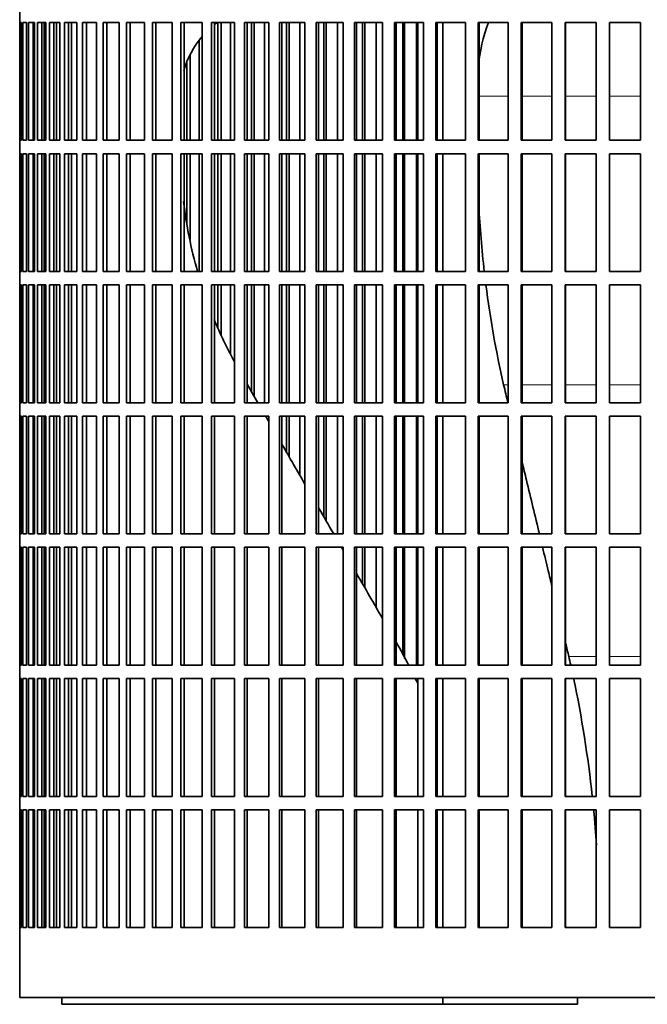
# Model space of a CAD drawing. Header units: millimetres. Extents: x 203 to 976, y -929 to 1223.
# Tile 10 of 18: x 210 to 351, y 9 to 231. Entities that reach past the tile are written whole.
import ezdxf

# ---------------------------------------------------------------- set-up
doc = ezdxf.new("R2010")
doc.units = ezdxf.units.MM
doc.layers.add('VSI344-454_FILTR', color=7, linetype='Continuous')
doc.layers.add('VSI344-454_SUPPO', color=7, linetype='Continuous')

# ---------------------------------------------------------------- blocks, each defined once
blk = doc.blocks.new('SE')
at = {"layer": 'VSI344-454_FILTR', "color": 7, "linetype": 'Continuous', "lineweight": 35}
for p, q in [((210.07, 233.04), (210.07, 230.04)), ((210.07, 230.04), (210.07, 230.04)), ((210.07, 203.54), (210.07, 230.04)), ((210.12, 203.54), (210.12, 230.04)), ((210.12, 230.04), (210.49, 230.04)), ((210.49, 203.54), (210.49, 230.04)), ((210.75, 203.54), (210.75, 230.04)), ((210.75, 230.04), (211.61, 230.04)), ((211.61, 203.54), (211.61, 230.04)), ((212.07, 203.54), (212.07, 230.04)), ((212.07, 230.04), (213.42, 230.04)), ((213.06, 203.54), (213.06, 230.04)), ((213.41, 203.54), (213.41, 230.04)), ((213.42, 203.54), (213.42, 230.04)), ((214.09, 203.54), (214.09, 230.04)), ((214.09, 230.04), (215.91, 230.04)), ((215.05, 203.54), (215.05, 230.04)), ((215.55, 203.54), (215.55, 230.04)), ((215.91, 203.54), (215.91, 230.04)), ((216.78, 203.54), (216.78, 230.04)), ((216.78, 230.04), (219.07, 230.04)), ((217.73, 203.54), (217.73, 230.04)), ((218.36, 203.54), (218.36, 230.04)), ((219.07, 203.54), (219.07, 230.04)), ((220.14, 203.54), (220.14, 230.04)), ((220.14, 230.04), (222.89, 230.04)), ((221.06, 203.54), (221.06, 230.04)), ((222.89, 203.54), (222.89, 230.04)), ((224.15, 203.54), (224.15, 230.04)), ((224.15, 230.04), (227.34, 230.04)), ((225.04, 203.54), (225.04, 230.04)), ((227.34, 203.54), (227.34, 230.04)), ((228.79, 203.54), (228.79, 230.04)), ((228.79, 230.04), (232.41, 230.04)), ((229.65, 203.54), (229.65, 230.04)), ((232.41, 203.54), (232.41, 230.04)), ((234.04, 203.54), (234.04, 230.04)), ((234.04, 230.04), (238.07, 230.04)), ((234.86, 203.54), (234.86, 230.04)), ((238.07, 203.54), (238.07, 230.04)), ((239.87, 203.54), (239.87, 230.04)), ((239.87, 230.04), (244.29, 230.04)), ((240.64, 203.54), (240.64, 230.04)), ((244.29, 203.54), (244.29, 230.04)), ((246.25, 203.54), (246.25, 230.04)), ((246.25, 230.04), (251.05, 230.04)), ((246.98, 203.54), (246.98, 230.04)), ((251.05, 203.54), (251.05, 230.04)), ((253.16, 230.04), (258.3, 230.04)), ((253.16, 203.54), (253.16, 230.04)), ((253.84, 203.54), (253.84, 230.04)), ((254.61, 203.54), (254.61, 230.04)), ((255.32, 203.54), (255.32, 230.04)), ((257.45, 203.54), (257.45, 230.04)), ((258.3, 203.54), (258.3, 230.04)), ((260.55, 230.04), (266.02, 230.04)), ((260.55, 203.54), (260.55, 230.04)), ((261.18, 203.54), (261.18, 230.04)), ((262.11, 203.54), (262.11, 230.04)), ((262.76, 203.54), (262.76, 230.04)), ((265.03, 203.54), (265.03, 230.04)), ((266.02, 203.54), (266.02, 230.04)), ((268.4, 230.04), (274.16, 230.04)), ((268.4, 203.54), (268.4, 230.04)), ((268.98, 203.54), (268.98, 230.04)), ((270.04, 203.54), (270.04, 230.04)), ((270.64, 203.54), (270.64, 230.04)), ((273.03, 203.54), (273.03, 230.04)), ((274.16, 203.54), (274.16, 230.04)), ((276.67, 230.04), (282.7, 230.04)), ((276.67, 203.54), (276.67, 230.04)), ((277.18, 203.54), (277.18, 230.04)), ((278.38, 203.54), (278.38, 230.04)), ((278.93, 203.54), (278.93, 230.04)), ((281.43, 203.54), (281.43, 230.04)), ((282.7, 203.54), (282.7, 230.04)), ((285.3, 230.04), (291.57, 230.04)), ((285.3, 203.54), (285.3, 230.04)), ((285.76, 203.54), (285.76, 230.04)), ((287.09, 203.54), (287.09, 230.04)), ((287.58, 203.54), (287.58, 230.04)), ((290.17, 203.54), (290.17, 230.04)), ((291.57, 203.54), (291.57, 230.04)), ((294.28, 230.04), (300.75, 230.04)), ((294.28, 203.54), (294.28, 230.04)), ((294.67, 203.54), (294.67, 230.04)), ((296.13, 203.54), (296.13, 230.04)), ((296.55, 203.54), (296.55, 230.04)), ((299.23, 203.54), (299.23, 230.04)), ((300.75, 203.54), (300.75, 230.04)), ((303.54, 230.04), (310.19, 230.04)), ((303.54, 203.54), (303.54, 230.04)), ((303.86, 203.54), (303.86, 230.04)), ((310.19, 203.54), (310.19, 230.04)), ((313.04, 230.04), (319.84, 230.04)), ((313.04, 203.54), (313.04, 230.04)), ((313.3, 203.54), (313.3, 230.04)), ((319.84, 203.54), (319.84, 230.04)), ((322.74, 230.04), (329.65, 230.04)), ((322.74, 203.54), (322.74, 230.04)), ((322.93, 203.54), (322.93, 230.04)), ((329.65, 203.54), (329.65, 230.04)), ((332.59, 230.04), (339.58, 230.04)), ((332.59, 203.54), (332.59, 230.04)), ((332.71, 203.54), (332.71, 230.04)), ((339.58, 203.54), (339.58, 230.04)), ((342.55, 230.04), (349.57, 230.04)), ((342.55, 203.54), (342.55, 230.04)), ((342.6, 203.54), (342.6, 230.04)), ((349.57, 203.54), (349.57, 230.04)), ((250.35, 203.54), (250.35, 226.01)), ((248.36, 203.54), (248.36, 222.72)), ((247.61, 203.54), (247.61, 220.97)), ((210.07, 203.54), (210.07, 203.54)), ((210.07, 203.54), (210.07, 200.54)), ((210.12, 203.54), (210.49, 203.54)), ((210.75, 203.54), (211.61, 203.54)), ((212.07, 203.54), (213.42, 203.54)), ((214.09, 203.54), (215.91, 203.54)), ((216.78, 203.54), (219.07, 203.54)), ((220.14, 203.54), (222.89, 203.54)), ((224.15, 203.54), (227.34, 203.54)), ((228.79, 203.54), (232.41, 203.54)), ((234.04, 203.54), (238.07, 203.54)), ((239.87, 203.54), (244.29, 203.54)), ((246.25, 203.54), (251.05, 203.54)), ((253.16, 203.54), (258.3, 203.54)), ((260.55, 203.54), (266.02, 203.54)), ((268.4, 203.54), (274.16, 203.54)), ((276.67, 203.54), (282.7, 203.54)), ((285.3, 203.54), (291.57, 203.54)), ((294.28, 203.54), (300.75, 203.54)), ((303.54, 203.54), (310.19, 203.54)), ((313.04, 203.54), (319.84, 203.54)), ((322.74, 203.54), (329.65, 203.54)), ((332.59, 203.54), (339.58, 203.54)), ((342.55, 203.54), (349.57, 203.54)), ((210.07, 200.54), (210.07, 200.54)), ((210.07, 174.04), (210.07, 200.54)), ((210.12, 174.04), (210.12, 200.54)), ((210.12, 200.54), (210.49, 200.54)), ((210.49, 174.04), (210.49, 200.54)), ((210.75, 174.04), (210.75, 200.54)), ((210.75, 200.54), (211.61, 200.54)), ((211.61, 174.04), (211.61, 200.54)), ((212.07, 174.04), (212.07, 200.54)), ((212.07, 200.54), (213.42, 200.54)), ((213.06, 174.04), (213.06, 200.54)), ((213.41, 174.04), (213.41, 200.54)), ((213.42, 174.04), (213.42, 200.54)), ((214.09, 174.04), (214.09, 200.54)), ((214.09, 200.54), (215.91, 200.54)), ((215.05, 174.04), (215.05, 200.54)), ((215.55, 174.04), (215.55, 200.54)), ((215.91, 174.04), (215.91, 200.54)), ((216.78, 174.04), (216.78, 200.54)), ((216.78, 200.54), (219.07, 200.54)), ((217.73, 174.04), (217.73, 200.54)), ((218.36, 174.04), (218.36, 200.54)), ((219.07, 174.04), (219.07, 200.54)), ((220.14, 174.04), (220.14, 200.54)), ((220.14, 200.54), (222.89, 200.54)), ((221.06, 174.04), (221.06, 200.54)), ((222.89, 174.04), (222.89, 200.54)), ((224.15, 174.04), (224.15, 200.54)), ((224.15, 200.54), (227.34, 200.54)), ((225.04, 174.04), (225.04, 200.54)), ((227.34, 174.04), (227.34, 200.54)), ((228.79, 174.04), (228.79, 200.54)), ((228.79, 200.54), (232.41, 200.54)), ((229.65, 174.04), (229.65, 200.54)), ((232.41, 174.04), (232.41, 200.54)), ((234.04, 174.04), (234.04, 200.54)), ((234.04, 200.54), (238.07, 200.54)), ((234.86, 174.04), (234.86, 200.54)), ((238.07, 174.04), (238.07, 200.54)), ((239.87, 174.04), (239.87, 200.54)), ((239.87, 200.54), (244.29, 200.54)), ((240.64, 174.04), (240.64, 200.54)), ((244.29, 174.04), (244.29, 200.54)), ((246.25, 174.04), (246.25, 200.54)), ((246.25, 200.54), (251.05, 200.54)), ((246.98, 174.04), (246.98, 200.54)), ((247.61, 184.97), (247.61, 200.54)), ((248.36, 181.21), (248.36, 200.54)), ((250.35, 174.04), (250.35, 200.54)), ((251.05, 174.04), (251.05, 200.54)), ((253.16, 200.54), (258.3, 200.54)), ((253.16, 174.04), (253.16, 200.54)), ((253.84, 174.04), (253.84, 200.54)), ((254.61, 174.04), (254.61, 200.54)), ((255.32, 174.04), (255.32, 200.54)), ((257.45, 174.04), (257.45, 200.54)), ((258.3, 174.04), (258.3, 200.54)), ((260.55, 200.54), (266.02, 200.54)), ((260.55, 174.04), (260.55, 200.54)), ((261.18, 174.04), (261.18, 200.54)), ((262.11, 174.04), (262.11, 200.54)), ((262.76, 174.04), (262.76, 200.54)), ((265.03, 174.04), (265.03, 200.54)), ((266.02, 174.04), (266.02, 200.54)), ((268.4, 200.54), (274.16, 200.54)), ((268.4, 174.04), (268.4, 200.54)), ((268.98, 174.04), (268.98, 200.54)), ((270.04, 174.04), (270.04, 200.54)), ((270.64, 174.04), (270.64, 200.54)), ((273.03, 174.04), (273.03, 200.54)), ((274.16, 174.04), (274.16, 200.54)), ((276.67, 200.54), (282.7, 200.54)), ((276.67, 174.04), (276.67, 200.54)), ((277.18, 174.04), (277.18, 200.54)), ((278.38, 174.04), (278.38, 200.54)), ((278.93, 174.04), (278.93, 200.54)), ((281.43, 174.04), (281.43, 200.54)), ((282.7, 174.04), (282.7, 200.54)), ((285.3, 200.54), (291.57, 200.54)), ((285.3, 174.04), (285.3, 200.54)), ((285.76, 174.04), (285.76, 200.54)), ((287.09, 174.04), (287.09, 200.54)), ((287.58, 174.04), (287.58, 200.54)), ((290.17, 174.04), (290.17, 200.54)), ((291.57, 174.04), (291.57, 200.54)), ((294.28, 200.54), (300.75, 200.54)), ((294.28, 174.04), (294.28, 200.54)), ((294.67, 174.04), (294.67, 200.54)), ((296.13, 174.04), (296.13, 200.54)), ((296.55, 174.04), (296.55, 200.54)), ((299.23, 174.04), (299.23, 200.54)), ((300.75, 174.04), (300.75, 200.54)), ((303.54, 200.54), (310.19, 200.54)), ((303.54, 174.04), (303.54, 200.54)), ((303.86, 174.04), (303.86, 200.54)), ((310.19, 174.04), (310.19, 200.54)), ((313.04, 200.54), (319.84, 200.54)), ((313.04, 174.04), (313.04, 200.54)), ((313.3, 174.04), (313.3, 200.54)), ((319.84, 174.04), (319.84, 200.54)), ((322.74, 200.54), (329.65, 200.54)), ((322.74, 174.04), (322.74, 200.54)), ((322.93, 174.04), (322.93, 200.54)), ((329.65, 174.04), (329.65, 200.54)), ((332.59, 200.54), (339.58, 200.54)), ((332.59, 174.04), (332.59, 200.54)), ((332.71, 174.04), (332.71, 200.54)), ((339.58, 174.04), (339.58, 200.54)), ((342.55, 200.54), (349.57, 200.54)), ((342.55, 174.04), (342.55, 200.54)), ((342.6, 174.04), (342.6, 200.54)), ((349.57, 174.04), (349.57, 200.54)), ((210.07, 174.04), (210.07, 174.04)), ((210.07, 174.04), (210.07, 171.04)), ((210.12, 174.04), (210.49, 174.04)), ((210.75, 174.04), (211.61, 174.04)), ((212.07, 174.04), (213.42, 174.04)), ((214.09, 174.04), (215.91, 174.04)), ((216.78, 174.04), (219.07, 174.04)), ((220.14, 174.04), (222.89, 174.04)), ((224.15, 174.04), (227.34, 174.04)), ((228.79, 174.04), (232.41, 174.04)), ((234.04, 174.04), (238.07, 174.04)), ((239.87, 174.04), (244.29, 174.04)), ((246.25, 174.04), (251.05, 174.04)), ((253.16, 174.04), (258.3, 174.04)), ((260.55, 174.04), (266.02, 174.04)), ((268.4, 174.04), (274.16, 174.04)), ((276.67, 174.04), (282.7, 174.04)), ((285.3, 174.04), (291.57, 174.04)), ((294.28, 174.04), (300.75, 174.04)), ((303.54, 174.04), (310.19, 174.04)), ((313.04, 174.04), (319.84, 174.04)), ((322.74, 174.04), (329.65, 174.04)), ((332.59, 174.04), (339.58, 174.04)), ((342.55, 174.04), (349.57, 174.04)), ((210.07, 171.04), (210.07, 171.04)), ((210.07, 144.54), (210.07, 171.04)), ((210.12, 144.54), (210.12, 171.04)), ((210.12, 171.04), (210.49, 171.04)), ((210.49, 144.54), (210.49, 171.04)), ((210.75, 144.54), (210.75, 171.04)), ((210.75, 171.04), (211.61, 171.04)), ((211.61, 144.54), (211.61, 171.04)), ((212.07, 144.54), (212.07, 171.04)), ((212.07, 171.04), (213.42, 171.04)), ((213.06, 144.54), (213.06, 171.04)), ((213.41, 144.54), (213.41, 171.04)), ((213.42, 144.54), (213.42, 171.04)), ((214.09, 144.54), (214.09, 171.04)), ((214.09, 171.04), (215.91, 171.04)), ((215.05, 144.54), (215.05, 171.04)), ((215.55, 144.54), (215.55, 171.04)), ((215.91, 144.54), (215.91, 171.04)), ((216.78, 144.54), (216.78, 171.04)), ((216.78, 171.04), (219.07, 171.04)), ((217.73, 144.54), (217.73, 171.04)), ((218.36, 144.54), (218.36, 171.04)), ((219.07, 144.54), (219.07, 171.04)), ((220.14, 144.54), (220.14, 171.04)), ((220.14, 171.04), (222.89, 171.04)), ((221.06, 144.54), (221.06, 171.04)), ((222.89, 144.54), (222.89, 171.04)), ((224.15, 144.54), (224.15, 171.04)), ((224.15, 171.04), (227.34, 171.04)), ((225.04, 144.54), (225.04, 171.04)), ((227.34, 144.54), (227.34, 171.04)), ((228.79, 144.54), (228.79, 171.04)), ((228.79, 171.04), (232.41, 171.04)), ((229.65, 144.54), (229.65, 171.04)), ((232.41, 144.54), (232.41, 171.04)), ((234.04, 144.54), (234.04, 171.04)), ((234.04, 171.04), (238.07, 171.04)), ((234.86, 144.54), (234.86, 171.04)), ((238.07, 144.54), (238.07, 171.04)), ((239.87, 144.54), (239.87, 171.04)), ((239.87, 171.04), (244.29, 171.04)), ((240.64, 144.54), (240.64, 171.04)), ((244.29, 144.54), (244.29, 171.04)), ((246.25, 144.54), (246.25, 171.04)), ((246.25, 171.04), (251.05, 171.04)), ((246.98, 144.54), (246.98, 171.04)), ((251.05, 144.54), (251.05, 171.04)), ((253.16, 171.04), (258.3, 171.04)), ((253.16, 144.54), (253.16, 171.04)), ((253.84, 144.54), (253.84, 171.04)), ((254.61, 161.42), (254.61, 171.04)), ((255.32, 159.7), (255.32, 171.04)), ((257.45, 155.54), (257.45, 171.04)), ((258.3, 144.54), (258.3, 171.04)), ((260.55, 171.04), (266.02, 171.04)), ((260.55, 144.54), (260.55, 171.04)), ((261.18, 144.54), (261.18, 171.04)), ((262.11, 147.1), (262.11, 171.04)), ((262.76, 145.96), (262.76, 171.04)), ((265.03, 144.54), (265.03, 171.04)), ((266.02, 144.54), (266.02, 171.04)), ((268.4, 171.04), (274.16, 171.04)), ((268.4, 144.54), (268.4, 171.04)), ((268.98, 144.54), (268.98, 171.04)), ((270.04, 144.54), (270.04, 171.04)), ((270.64, 144.54), (270.64, 171.04)), ((273.03, 144.54), (273.03, 171.04)), ((274.16, 144.54), (274.16, 171.04)), ((276.67, 171.04), (282.7, 171.04)), ((276.67, 144.54), (276.67, 171.04)), ((277.18, 144.54), (277.18, 171.04)), ((278.38, 144.54), (278.38, 171.04)), ((278.93, 144.54), (278.93, 171.04)), ((281.43, 144.54), (281.43, 171.04)), ((282.7, 144.54), (282.7, 171.04)), ((285.3, 171.04), (291.57, 171.04)), ((285.3, 144.54), (285.3, 171.04)), ((285.76, 144.54), (285.76, 171.04)), ((287.09, 144.54), (287.09, 171.04)), ((287.58, 144.54), (287.58, 171.04)), ((290.17, 144.54), (290.17, 171.04)), ((291.57, 144.54), (291.57, 171.04)), ((294.28, 171.04), (300.75, 171.04)), ((294.28, 144.54), (294.28, 171.04)), ((294.67, 144.54), (294.67, 171.04)), ((296.13, 144.54), (296.13, 171.04)), ((296.55, 144.54), (296.55, 171.04)), ((299.23, 144.54), (299.23, 171.04)), ((300.75, 144.54), (300.75, 171.04)), ((303.54, 171.04), (310.19, 171.04)), ((303.54, 144.54), (303.54, 171.04)), ((303.86, 144.54), (303.86, 171.04)), ((310.19, 144.54), (310.19, 171.04)), ((313.04, 171.04), (319.84, 171.04)), ((313.04, 144.54), (313.04, 171.04)), ((313.3, 144.54), (313.3, 171.04)), ((319.84, 144.54), (319.84, 171.04)), ((322.74, 171.04), (329.65, 171.04)), ((322.74, 144.54), (322.74, 171.04)), ((322.93, 144.54), (322.93, 171.04)), ((329.65, 144.54), (329.65, 171.04)), ((332.59, 171.04), (339.58, 171.04)), ((332.59, 144.54), (332.59, 171.04)), ((332.71, 144.54), (332.71, 171.04)), ((339.58, 144.54), (339.58, 171.04)), ((342.55, 171.04), (349.57, 171.04)), ((342.55, 144.54), (342.55, 171.04)), ((342.6, 144.54), (342.6, 171.04)), ((349.57, 144.54), (349.57, 171.04)), ((210.07, 144.54), (210.07, 144.54)), ((210.07, 144.54), (210.07, 141.54)), ((210.12, 144.54), (210.49, 144.54)), ((210.75, 144.54), (211.61, 144.54)), ((212.07, 144.54), (213.42, 144.54)), ((214.09, 144.54), (215.91, 144.54)), ((216.78, 144.54), (219.07, 144.54)), ((220.14, 144.54), (222.89, 144.54)), ((224.15, 144.54), (227.34, 144.54)), ((228.79, 144.54), (232.41, 144.54)), ((234.04, 144.54), (238.07, 144.54)), ((239.87, 144.54), (244.29, 144.54)), ((246.25, 144.54), (251.05, 144.54)), ((253.16, 144.54), (258.3, 144.54)), ((260.55, 144.54), (266.02, 144.54)), ((268.4, 144.54), (274.16, 144.54)), ((276.67, 144.54), (282.7, 144.54)), ((285.3, 144.54), (291.57, 144.54)), ((294.28, 144.54), (300.75, 144.54)), ((303.54, 144.54), (310.19, 144.54)), ((313.04, 144.54), (319.84, 144.54)), ((322.74, 144.54), (329.65, 144.54)), ((332.59, 144.54), (339.58, 144.54)), ((342.55, 144.54), (349.57, 144.54)), ((210.07, 141.54), (210.07, 141.54)), ((210.07, 115.04), (210.07, 141.54)), ((210.12, 115.04), (210.12, 141.54)), ((210.12, 141.54), (210.49, 141.54)), ((210.49, 115.04), (210.49, 141.54)), ((210.75, 115.04), (210.75, 141.54)), ((210.75, 141.54), (211.61, 141.54)), ((211.61, 115.04), (211.61, 141.54)), ((212.07, 115.04), (212.07, 141.54)), ((212.07, 141.54), (213.42, 141.54)), ((213.06, 115.04), (213.06, 141.54)), ((213.41, 115.04), (213.41, 141.54)), ((213.42, 115.04), (213.42, 141.54)), ((214.09, 115.04), (214.09, 141.54)), ((214.09, 141.54), (215.91, 141.54)), ((215.05, 115.04), (215.05, 141.54)), ((215.55, 115.04), (215.55, 141.54)), ((215.91, 115.04), (215.91, 141.54)), ((216.78, 115.04), (216.78, 141.54)), ((216.78, 141.54), (219.07, 141.54)), ((217.73, 115.04), (217.73, 141.54)), ((218.36, 115.04), (218.36, 141.54)), ((219.07, 115.04), (219.07, 141.54)), ((220.14, 115.04), (220.14, 141.54)), ((220.14, 141.54), (222.89, 141.54)), ((221.06, 115.04), (221.06, 141.54)), ((222.89, 115.04), (222.89, 141.54)), ((224.15, 115.04), (224.15, 141.54)), ((224.15, 141.54), (227.34, 141.54)), ((225.04, 115.04), (225.04, 141.54)), ((227.34, 115.04), (227.34, 141.54)), ((228.79, 115.04), (228.79, 141.54)), ((228.79, 141.54), (232.41, 141.54)), ((229.65, 115.04), (229.65, 141.54)), ((232.41, 115.04), (232.41, 141.54)), ((234.04, 115.04), (234.04, 141.54)), ((234.04, 141.54), (238.07, 141.54)), ((234.86, 115.04), (234.86, 141.54)), ((238.07, 115.04), (238.07, 141.54)), ((239.87, 115.04), (239.87, 141.54)), ((239.87, 141.54), (244.29, 141.54)), ((240.64, 115.04), (240.64, 141.54)), ((244.29, 115.04), (244.29, 141.54)), ((246.25, 115.04), (246.25, 141.54)), ((246.25, 141.54), (251.05, 141.54)), ((246.98, 115.04), (246.98, 141.54)), ((251.05, 115.04), (251.05, 141.54)), ((253.16, 141.54), (258.3, 141.54)), ((253.16, 115.04), (253.16, 141.54)), ((253.84, 115.04), (253.84, 141.54)), ((258.3, 115.04), (258.3, 141.54)), ((260.55, 141.54), (266.02, 141.54)), ((260.55, 115.04), (260.55, 141.54)), ((261.18, 115.04), (261.18, 141.54)), ((266.02, 115.04), (266.02, 141.54)), ((268.4, 141.54), (274.16, 141.54)), ((268.4, 115.04), (268.4, 141.54)), ((268.98, 115.04), (268.98, 141.54)), ((270.04, 133.35), (270.04, 141.54)), ((270.64, 132.31), (270.64, 141.54)), ((273.03, 128.18), (273.03, 141.54)), ((274.16, 115.04), (274.16, 141.54)), ((276.67, 141.54), (282.7, 141.54)), ((276.67, 115.04), (276.67, 141.54)), ((277.18, 115.04), (277.18, 141.54)), ((278.38, 118.9), (278.38, 141.54)), ((278.93, 117.96), (278.93, 141.54)), ((281.43, 115.04), (281.43, 141.54)), ((282.7, 115.04), (282.7, 141.54)), ((285.3, 141.54), (291.57, 141.54)), ((285.3, 115.04), (285.3, 141.54)), ((285.76, 115.04), (285.76, 141.54)), ((287.09, 115.04), (287.09, 141.54)), ((287.58, 115.04), (287.58, 141.54)), ((290.17, 115.04), (290.17, 141.54)), ((291.57, 115.04), (291.57, 141.54)), ((294.28, 141.54), (300.75, 141.54)), ((294.28, 115.04), (294.28, 141.54)), ((294.67, 115.04), (294.67, 141.54)), ((296.13, 115.04), (296.13, 141.54)), ((296.55, 115.04), (296.55, 141.54)), ((299.23, 115.04), (299.23, 141.54)), ((300.75, 115.04), (300.75, 141.54)), ((303.54, 141.54), (310.19, 141.54)), ((303.54, 115.04), (303.54, 141.54)), ((303.86, 115.04), (303.86, 141.54)), ((310.19, 115.04), (310.19, 141.54)), ((313.04, 141.54), (319.84, 141.54)), ((313.04, 115.04), (313.04, 141.54)), ((313.3, 115.04), (313.3, 141.54)), ((319.84, 115.04), (319.84, 141.54)), ((322.74, 141.54), (329.65, 141.54)), ((322.74, 115.04), (322.74, 141.54)), ((322.93, 115.04), (322.93, 141.54)), ((329.65, 115.04), (329.65, 141.54)), ((332.59, 141.54), (339.58, 141.54)), ((332.59, 115.04), (332.59, 141.54)), ((332.71, 115.04), (332.71, 141.54)), ((339.58, 115.04), (339.58, 141.54)), ((342.55, 141.54), (349.57, 141.54)), ((342.55, 115.04), (342.55, 141.54)), ((342.6, 115.04), (342.6, 141.54)), ((349.57, 115.04), (349.57, 141.54)), ((210.07, 115.04), (210.07, 115.04)), ((210.07, 115.04), (210.07, 112.04)), ((210.12, 115.04), (210.49, 115.04)), ((210.75, 115.04), (211.61, 115.04)), ((212.07, 115.04), (213.42, 115.04)), ((214.09, 115.04), (215.91, 115.04)), ((216.78, 115.04), (219.07, 115.04)), ((220.14, 115.04), (222.89, 115.04)), ((224.15, 115.04), (227.34, 115.04)), ((228.79, 115.04), (232.41, 115.04)), ((234.04, 115.04), (238.07, 115.04)), ((239.87, 115.04), (244.29, 115.04)), ((246.25, 115.04), (251.05, 115.04)), ((253.16, 115.04), (258.3, 115.04)), ((260.55, 115.04), (266.02, 115.04)), ((268.4, 115.04), (274.16, 115.04)), ((276.67, 115.04), (282.7, 115.04)), ((285.3, 115.04), (291.57, 115.04)), ((294.28, 115.04), (300.75, 115.04)), ((303.54, 115.04), (310.19, 115.04)), ((313.04, 115.04), (319.84, 115.04)), ((322.74, 115.04), (329.65, 115.04)), ((332.59, 115.04), (339.58, 115.04)), ((342.55, 115.04), (349.57, 115.04)), ((210.07, 112.04), (210.07, 112.04)), ((210.07, 85.54), (210.07, 112.04)), ((210.12, 85.54), (210.12, 112.04)), ((210.12, 112.04), (210.49, 112.04)), ((210.49, 85.54), (210.49, 112.04)), ((210.75, 85.54), (210.75, 112.04)), ((210.75, 112.04), (211.61, 112.04)), ((211.61, 85.54), (211.61, 112.04)), ((212.07, 85.54), (212.07, 112.04)), ((212.07, 112.04), (213.42, 112.04)), ((213.06, 85.54), (213.06, 112.04)), ((213.41, 85.54), (213.41, 112.04)), ((213.42, 85.54), (213.42, 112.04)), ((214.09, 85.54), (214.09, 112.04)), ((214.09, 112.04), (215.91, 112.04)), ((215.05, 85.54), (215.05, 112.04)), ((215.55, 85.54), (215.55, 112.04)), ((215.91, 85.54), (215.91, 112.04)), ((216.78, 85.54), (216.78, 112.04)), ((216.78, 112.04), (219.07, 112.04)), ((217.73, 85.54), (217.73, 112.04)), ((218.36, 85.54), (218.36, 112.04)), ((219.07, 85.54), (219.07, 112.04)), ((220.14, 85.54), (220.14, 112.04)), ((220.14, 112.04), (222.89, 112.04)), ((221.06, 85.54), (221.06, 112.04)), ((222.89, 85.54), (222.89, 112.04)), ((224.15, 85.54), (224.15, 112.04)), ((224.15, 112.04), (227.34, 112.04)), ((225.04, 85.54), (225.04, 112.04)), ((227.34, 85.54), (227.34, 112.04)), ((228.79, 85.54), (228.79, 112.04)), ((228.79, 112.04), (232.41, 112.04)), ((229.65, 85.54), (229.65, 112.04)), ((232.41, 85.54), (232.41, 112.04)), ((234.04, 85.54), (234.04, 112.04)), ((234.04, 112.04), (238.07, 112.04)), ((234.86, 85.54), (234.86, 112.04)), ((238.07, 85.54), (238.07, 112.04)), ((239.87, 85.54), (239.87, 112.04)), ((239.87, 112.04), (244.29, 112.04)), ((240.64, 85.54), (240.64, 112.04)), ((244.29, 85.54), (244.29, 112.04)), ((246.25, 85.54), (246.25, 112.04)), ((246.25, 112.04), (251.05, 112.04)), ((246.98, 85.54), (246.98, 112.04)), ((251.05, 85.54), (251.05, 112.04)), ((253.16, 112.04), (258.3, 112.04)), ((253.16, 85.54), (253.16, 112.04)), ((253.84, 85.54), (253.84, 112.04)), ((258.3, 85.54), (258.3, 112.04)), ((260.55, 112.04), (266.02, 112.04)), ((260.55, 85.54), (260.55, 112.04)), ((261.18, 85.54), (261.18, 112.04)), ((266.02, 85.54), (266.02, 112.04)), ((268.4, 112.04), (274.16, 112.04)), ((268.4, 85.54), (268.4, 112.04)), ((268.98, 85.54), (268.98, 112.04)), ((274.16, 85.54), (274.16, 112.04)), ((276.67, 112.04), (282.7, 112.04)), ((276.67, 85.54), (276.67, 112.04)), ((277.18, 85.54), (277.18, 112.04)), ((282.7, 85.54), (282.7, 112.04)), ((285.3, 112.04), (291.57, 112.04)), ((285.3, 85.54), (285.3, 112.04)), ((285.76, 85.54), (285.76, 112.04)), ((287.09, 103.81), (287.09, 112.04)), ((287.58, 102.97), (287.58, 112.04)), ((290.17, 98.48), (290.17, 112.04)), ((291.57, 85.54), (291.57, 112.04)), ((294.28, 112.04), (300.75, 112.04)), ((294.28, 85.54), (294.28, 112.04)), ((294.67, 85.54), (294.67, 112.04)), ((296.13, 87.89), (296.13, 112.04)), ((296.55, 87.07), (296.55, 112.04)), ((299.23, 85.54), (299.23, 112.04)), ((300.75, 85.54), (300.75, 112.04)), ((303.54, 112.04), (310.19, 112.04)), ((303.54, 85.54), (303.54, 112.04)), ((303.86, 85.54), (303.86, 112.04)), ((310.19, 85.54), (310.19, 112.04)), ((313.04, 112.04), (319.84, 112.04)), ((313.04, 85.54), (313.04, 112.04)), ((313.3, 85.54), (313.3, 112.04)), ((319.84, 85.54), (319.84, 112.04)), ((322.74, 112.04), (329.65, 112.04)), ((322.74, 85.54), (322.74, 112.04)), ((322.93, 85.54), (322.93, 112.04)), ((329.65, 85.54), (329.65, 112.04)), ((332.59, 112.04), (339.58, 112.04)), ((332.59, 85.54), (332.59, 112.04)), ((332.71, 85.54), (332.71, 112.04)), ((339.58, 85.54), (339.58, 112.04)), ((342.55, 112.04), (349.57, 112.04)), ((342.55, 85.54), (342.55, 112.04)), ((342.6, 85.54), (342.6, 112.04)), ((349.57, 85.54), (349.57, 112.04)), ((210.07, 85.54), (210.07, 85.54)), ((210.07, 85.54), (210.07, 82.54)), ((210.12, 85.54), (210.49, 85.54)), ((210.75, 85.54), (211.61, 85.54)), ((212.07, 85.54), (213.42, 85.54)), ((214.09, 85.54), (215.91, 85.54)), ((216.78, 85.54), (219.07, 85.54)), ((220.14, 85.54), (222.89, 85.54)), ((224.15, 85.54), (227.34, 85.54)), ((228.79, 85.54), (232.41, 85.54)), ((234.04, 85.54), (238.07, 85.54)), ((239.87, 85.54), (244.29, 85.54)), ((246.25, 85.54), (251.05, 85.54)), ((253.16, 85.54), (258.3, 85.54)), ((260.55, 85.54), (266.02, 85.54)), ((268.4, 85.54), (274.16, 85.54)), ((276.67, 85.54), (282.7, 85.54)), ((285.3, 85.54), (291.57, 85.54)), ((294.28, 85.54), (300.75, 85.54)), ((303.54, 85.54), (310.19, 85.54)), ((313.04, 85.54), (319.84, 85.54)), ((322.74, 85.54), (329.65, 85.54)), ((332.59, 85.54), (339.58, 85.54)), ((342.55, 85.54), (349.57, 85.54)), ((210.07, 82.54), (210.07, 82.54)), ((210.07, 56.04), (210.07, 82.54)), ((210.12, 56.04), (210.12, 82.54)), ((210.12, 82.54), (210.49, 82.54)), ((210.49, 56.04), (210.49, 82.54)), ((210.75, 56.04), (210.75, 82.54)), ((210.75, 82.54), (211.61, 82.54)), ((211.61, 56.04), (211.61, 82.54)), ((212.07, 56.04), (212.07, 82.54)), ((212.07, 82.54), (213.42, 82.54)), ((213.06, 56.04), (213.06, 82.54)), ((213.41, 56.04), (213.41, 82.54)), ((213.42, 56.04), (213.42, 82.54)), ((214.09, 56.04), (214.09, 82.54)), ((214.09, 82.54), (215.91, 82.54)), ((215.05, 56.04), (215.05, 82.54)), ((215.55, 56.04), (215.55, 82.54)), ((215.91, 56.04), (215.91, 82.54)), ((216.78, 56.04), (216.78, 82.54)), ((216.78, 82.54), (219.07, 82.54)), ((217.73, 56.04), (217.73, 82.54)), ((218.36, 56.04), (218.36, 82.54)), ((219.07, 56.04), (219.07, 82.54)), ((220.14, 56.04), (220.14, 82.54)), ((220.14, 82.54), (222.89, 82.54)), ((221.06, 56.04), (221.06, 82.54)), ((222.89, 56.04), (222.89, 82.54)), ((224.15, 56.04), (224.15, 82.54)), ((224.15, 82.54), (227.34, 82.54)), ((225.04, 56.04), (225.04, 82.54)), ((227.34, 56.04), (227.34, 82.54)), ((228.79, 56.04), (228.79, 82.54)), ((228.79, 82.54), (232.41, 82.54)), ((229.65, 56.04), (229.65, 82.54)), ((232.41, 56.04), (232.41, 82.54)), ((234.04, 56.04), (234.04, 82.54)), ((234.04, 82.54), (238.07, 82.54)), ((234.86, 56.04), (234.86, 82.54)), ((238.07, 56.04), (238.07, 82.54)), ((239.87, 56.04), (239.87, 82.54)), ((239.87, 82.54), (244.29, 82.54)), ((240.64, 56.04), (240.64, 82.54)), ((244.29, 56.04), (244.29, 82.54)), ((246.25, 56.04), (246.25, 82.54)), ((246.25, 82.54), (251.05, 82.54)), ((246.98, 56.04), (246.98, 82.54)), ((251.05, 56.04), (251.05, 82.54)), ((253.16, 82.54), (258.3, 82.54)), ((253.16, 56.04), (253.16, 82.54)), ((253.84, 56.04), (253.84, 82.54)), ((258.3, 56.04), (258.3, 82.54)), ((260.55, 82.54), (266.02, 82.54)), ((260.55, 56.04), (260.55, 82.54)), ((261.18, 56.04), (261.18, 82.54)), ((266.02, 56.04), (266.02, 82.54)), ((268.4, 82.54), (274.16, 82.54)), ((268.4, 56.04), (268.4, 82.54)), ((268.98, 56.04), (268.98, 82.54)), ((274.16, 56.04), (274.16, 82.54)), ((276.67, 82.54), (282.7, 82.54)), ((276.67, 56.04), (276.67, 82.54)), ((277.18, 56.04), (277.18, 82.54)), ((282.7, 56.04), (282.7, 82.54)), ((285.3, 82.54), (291.57, 82.54)), ((285.3, 56.04), (285.3, 82.54)), ((285.76, 56.04), (285.76, 82.54)), ((291.57, 56.04), (291.57, 82.54)), ((294.28, 82.54), (300.75, 82.54)), ((294.28, 56.04), (294.28, 82.54)), ((294.67, 56.04), (294.67, 82.54)), ((300.75, 56.04), (300.75, 82.54)), ((303.54, 82.54), (310.19, 82.54)), ((303.54, 56.04), (303.54, 82.54)), ((303.86, 56.04), (303.86, 82.54)), ((310.19, 56.04), (310.19, 82.54)), ((313.04, 82.54), (319.84, 82.54)), ((313.04, 56.04), (313.04, 82.54)), ((313.3, 56.04), (313.3, 82.54)), ((319.84, 56.04), (319.84, 82.54)), ((322.74, 82.54), (329.65, 82.54)), ((322.74, 56.04), (322.74, 82.54)), ((322.93, 56.04), (322.93, 82.54)), ((329.65, 56.04), (329.65, 82.54)), ((332.59, 82.54), (339.58, 82.54)), ((332.59, 56.04), (332.59, 82.54)), ((332.71, 56.04), (332.71, 82.54)), ((339.58, 56.04), (339.58, 82.54)), ((342.55, 82.54), (349.57, 82.54)), ((342.55, 56.04), (342.55, 82.54)), ((342.6, 56.04), (342.6, 82.54)), ((349.57, 56.04), (349.57, 82.54)), ((210.07, 56.04), (210.07, 56.04)), ((210.07, 56.04), (210.07, 53.04)), ((210.12, 56.04), (210.49, 56.04)), ((210.75, 56.04), (211.61, 56.04)), ((212.07, 56.04), (213.42, 56.04)), ((214.09, 56.04), (215.91, 56.04)), ((216.78, 56.04), (219.07, 56.04)), ((220.14, 56.04), (222.89, 56.04)), ((224.15, 56.04), (227.34, 56.04)), ((228.79, 56.04), (232.41, 56.04)), ((234.04, 56.04), (238.07, 56.04)), ((239.87, 56.04), (244.29, 56.04)), ((246.25, 56.04), (251.05, 56.04)), ((253.16, 56.04), (258.3, 56.04)), ((260.55, 56.04), (266.02, 56.04)), ((268.4, 56.04), (274.16, 56.04)), ((276.67, 56.04), (282.7, 56.04)), ((285.3, 56.04), (291.57, 56.04)), ((294.28, 56.04), (300.75, 56.04)), ((303.54, 56.04), (310.19, 56.04)), ((313.04, 56.04), (319.84, 56.04)), ((322.74, 56.04), (329.65, 56.04)), ((332.59, 56.04), (339.58, 56.04)), ((342.55, 56.04), (349.57, 56.04)), ((210.07, 53.04), (210.07, 53.04)), ((210.07, 26.54), (210.07, 53.04)), ((210.12, 26.54), (210.12, 53.04)), ((210.12, 53.04), (210.49, 53.04)), ((210.49, 26.54), (210.49, 53.04)), ((210.75, 26.54), (210.75, 53.04)), ((210.75, 53.04), (211.61, 53.04)), ((211.61, 26.54), (211.61, 53.04)), ((212.07, 26.54), (212.07, 53.04)), ((212.07, 53.04), (213.42, 53.04)), ((213.06, 26.54), (213.06, 53.04)), ((213.41, 26.54), (213.41, 53.04)), ((213.42, 26.54), (213.42, 53.04)), ((214.09, 26.54), (214.09, 53.04)), ((214.09, 53.04), (215.91, 53.04)), ((215.05, 26.54), (215.05, 53.04)), ((215.55, 26.54), (215.55, 53.04)), ((215.91, 26.54), (215.91, 53.04)), ((216.78, 26.54), (216.78, 53.04)), ((216.78, 53.04), (219.07, 53.04)), ((217.73, 26.54), (217.73, 53.04)), ((218.36, 26.54), (218.36, 53.04)), ((219.07, 26.54), (219.07, 53.04)), ((220.14, 26.54), (220.14, 53.04)), ((220.14, 53.04), (222.89, 53.04)), ((221.06, 26.54), (221.06, 53.04)), ((222.89, 26.54), (222.89, 53.04)), ((224.15, 26.54), (224.15, 53.04)), ((224.15, 53.04), (227.34, 53.04)), ((225.04, 26.54), (225.04, 53.04)), ((227.34, 26.54), (227.34, 53.04)), ((228.79, 26.54), (228.79, 53.04)), ((228.79, 53.04), (232.41, 53.04)), ((229.65, 26.54), (229.65, 53.04)), ((232.41, 26.54), (232.41, 53.04)), ((234.04, 26.54), (234.04, 53.04)), ((234.04, 53.04), (238.07, 53.04)), ((234.86, 26.54), (234.86, 53.04)), ((238.07, 26.54), (238.07, 53.04)), ((239.87, 26.54), (239.87, 53.04)), ((239.87, 53.04), (244.29, 53.04)), ((240.64, 26.54), (240.64, 53.04)), ((244.29, 26.54), (244.29, 53.04)), ((246.25, 26.54), (246.25, 53.04)), ((246.25, 53.04), (251.05, 53.04)), ((246.98, 26.54), (246.98, 53.04)), ((251.05, 26.54), (251.05, 53.04)), ((253.16, 26.54), (253.16, 53.04)), ((253.16, 53.04), (258.3, 53.04)), ((253.84, 26.54), (253.84, 53.04)), ((258.3, 26.54), (258.3, 53.04)), ((260.55, 53.04), (266.02, 53.04)), ((260.55, 26.54), (260.55, 53.04)), ((261.18, 26.54), (261.18, 53.04)), ((266.02, 26.54), (266.02, 53.04)), ((268.4, 53.04), (274.16, 53.04)), ((268.4, 26.54), (268.4, 53.04)), ((268.98, 26.54), (268.98, 53.04)), ((274.16, 26.54), (274.16, 53.04)), ((276.67, 53.04), (282.7, 53.04)), ((276.67, 26.54), (276.67, 53.04)), ((277.18, 26.54), (277.18, 53.04)), ((282.7, 26.54), (282.7, 53.04)), ((285.3, 53.04), (291.57, 53.04)), ((285.3, 26.54), (285.3, 53.04)), ((285.76, 26.54), (285.76, 53.04)), ((291.57, 26.54), (291.57, 53.04)), ((294.28, 53.04), (300.75, 53.04)), ((294.28, 26.54), (294.28, 53.04)), ((294.67, 26.54), (294.67, 53.04)), ((300.75, 26.54), (300.75, 53.04)), ((303.54, 53.04), (310.19, 53.04)), ((303.54, 26.54), (303.54, 53.04)), ((303.86, 26.54), (303.86, 53.04)), ((310.19, 26.54), (310.19, 53.04)), ((313.04, 53.04), (319.84, 53.04)), ((313.04, 26.54), (313.04, 53.04)), ((313.3, 26.54), (313.3, 53.04)), ((319.84, 26.54), (319.84, 53.04)), ((322.74, 53.04), (329.65, 53.04)), ((322.74, 26.54), (322.74, 53.04)), ((322.93, 26.54), (322.93, 53.04)), ((329.65, 26.54), (329.65, 53.04)), ((332.59, 53.04), (339.58, 53.04)), ((332.59, 26.54), (332.59, 53.04)), ((332.71, 26.54), (332.71, 53.04)), ((339.58, 26.54), (339.58, 53.04)), ((342.55, 53.04), (349.57, 53.04)), ((342.55, 26.54), (342.55, 53.04)), ((342.6, 26.54), (342.6, 53.04)), ((349.57, 26.54), (349.57, 53.04)), ((210.07, 26.54), (210.07, 26.54)), ((210.07, 26.54), (210.07, 10.79)), ((210.12, 26.54), (210.49, 26.54)), ((210.75, 26.54), (211.61, 26.54)), ((212.07, 26.54), (213.42, 26.54)), ((214.09, 26.54), (215.91, 26.54)), ((216.78, 26.54), (219.07, 26.54)), ((220.14, 26.54), (222.89, 26.54)), ((224.15, 26.54), (227.34, 26.54)), ((228.79, 26.54), (232.41, 26.54)), ((234.04, 26.54), (238.07, 26.54)), ((239.87, 26.54), (244.29, 26.54)), ((246.25, 26.54), (251.05, 26.54)), ((253.16, 26.54), (258.3, 26.54)), ((260.55, 26.54), (266.02, 26.54)), ((268.4, 26.54), (274.16, 26.54)), ((276.67, 26.54), (282.7, 26.54)), ((285.3, 26.54), (291.57, 26.54)), ((294.28, 26.54), (300.75, 26.54)), ((303.54, 26.54), (310.19, 26.54)), ((313.04, 26.54), (319.84, 26.54)), ((322.74, 26.54), (329.65, 26.54)), ((332.59, 26.54), (339.58, 26.54)), ((342.55, 26.54), (349.57, 26.54)), ((210.07, 10.79), (488.88, 10.79))]:
    blk.add_line(p, q, dxfattribs=at)
at = {"layer": 'VSI344-454_SUPPO', "color": 7, "linetype": 'Continuous', "lineweight": 35}
for p, q in [((221.72, 203.54), (221.72, 230.04)), ((299.5, 203.54), (299.5, 230.04)), ((305.1, 203.54), (305.1, 230.04)), ((221.72, 174.04), (221.72, 200.54)), ((299.5, 174.04), (299.5, 200.54)), ((305.1, 174.04), (305.1, 200.54)), ((221.72, 144.54), (221.72, 171.04)), ((299.5, 144.54), (299.5, 171.04)), ((305.1, 144.54), (305.1, 171.04)), ((221.72, 115.04), (221.72, 141.54)), ((299.5, 115.04), (299.5, 141.54)), ((305.1, 115.04), (305.1, 141.54)), ((221.72, 85.54), (221.72, 112.04)), ((299.5, 85.54), (299.5, 112.04)), ((305.1, 85.54), (305.1, 112.04)), ((221.72, 56.04), (221.72, 82.54)), ((299.5, 56.04), (299.5, 82.54)), ((305.1, 56.04), (305.1, 82.54)), ((221.72, 26.54), (221.72, 53.04)), ((299.5, 26.54), (299.5, 53.04)), ((305.1, 26.54), (305.1, 53.04)), ((219.56, 9.29), (219.56, 10.79)), ((219.56, 9.29), (305.1, 9.29)), ((305.1, 9.29), (305.1, 10.79)), ((305.1, 9.29), (335.4, 9.29)), ((335.4, 10.79), (335.4, 9.29))]:
    blk.add_line(p, q, dxfattribs=at)
at = {"layer": 'VSI344-454_SUPPO', "color": 4, "linetype": 'Continuous', "lineweight": 9}
for p, q in [((313.3, 213.44), (319.84, 213.44)), ((322.93, 213.44), (329.65, 213.44)), ((332.71, 213.44), (339.58, 213.44)), ((342.6, 213.44), (349.57, 213.44)), ((318.78, 148.6), (319.84, 148.6)), ((322.93, 148.6), (329.65, 148.6)), ((332.71, 148.6), (339.58, 148.6)), ((342.6, 148.6), (349.57, 148.6)), ((339.58, 87.5), (333.43, 87.5)), ((349.57, 87.5), (342.6, 87.5))]:
    blk.add_line(p, q, dxfattribs=at)
at = {"layer": 'VSI344-454_SUPPO', "color": 7, "linetype": 'Continuous', "lineweight": 35}
for centre, radius, start, end in [((266.36, 213.78), 20.16, 126.3265, 128.398), ((353.64, 215.99), 40.77, 159.8722, 174.1648), ((266.36, 213.78), 20.16, 139.4374, 164.5526), ((345.98, 201.37), 99.78, 186.68, 195.9064), ((544.41, 200.22), 231.46, 182.801, 186.4926), ((544.41, 200.22), 231.46, 187.2476, 192.8853), ((345.98, 201.37), 99.78, 202.4488, 208.4347), ((182.31, 26.32), 129.49, 27.2455, 29.8039), ((72.44, 27.58), 267.78, 12.5102, 12.9312), ((182.31, 26.32), 129.49, 25.1747, 25.7473), ((72.44, 27.58), 267.78, 6.1066, 11.8568), ((72.44, 27.58), 267.78, 3.7428, 5.4637)]:
    blk.add_arc(centre, radius, start, end, dxfattribs=at)
for points in [[(263.58, 144.54), (262.78, 145.93), (261.98, 147.31), (261.18, 148.7)], [(319.75, 144.54), (319.42, 145.89), (319.1, 147.24), (318.78, 148.6)], [(266.02, 140.32), (265.78, 140.73), (265.55, 141.14), (265.31, 141.54)], [(274.16, 126.21), (272.44, 129.19), (270.71, 132.19), (268.98, 135.2)], [(282.7, 111.43), (282.58, 111.64), (282.46, 111.84), (282.34, 112.04)], [(291.57, 96.06), (289.64, 99.4), (287.71, 102.76), (285.76, 106.13)], [(294.68, 90.68), (294.67, 90.69), (294.67, 90.69), (294.67, 90.7)], [(333.43, 87.5), (333.19, 88.49), (332.95, 89.48), (332.71, 90.47)]]:
    blk.add_open_spline(points, degree=3, dxfattribs=at)
for points, knots in [([(326.82, 115.04), (325.87, 119.01), (324.58, 124.39), (323.26, 129.88), (322.93, 131.25)], [0.4707547, 0.4707547, 0.4707547, 0.4707547, 0.6666667, 0.7318485, 0.7318485, 0.7318485, 0.7318485]), ([(280.61, 115.04), (279.5, 116.97), (278.36, 118.95), (277.21, 120.93), (277.18, 120.99)], [0.40504624, 0.40504624, 0.40504624, 0.40504624, 0.5, 0.50251626, 0.50251626, 0.50251626, 0.50251626]), ([(329.65, 103.25), (329.37, 104.42), (328.67, 107.33), (327.96, 110.28), (327.54, 112.04)], [0.2737146, 0.2737146, 0.2737146, 0.2737146, 0.3333333, 0.4212192, 0.4212192, 0.4212192, 0.4212192])]:
    blk.add_open_spline(points, degree=3, knots=knots, dxfattribs=at)

msp = doc.modelspace()

# ---------------------------------------------------------------- block references
msp.add_blockref('SE', (0, 0))

doc.saveas('drawing.dxf')
